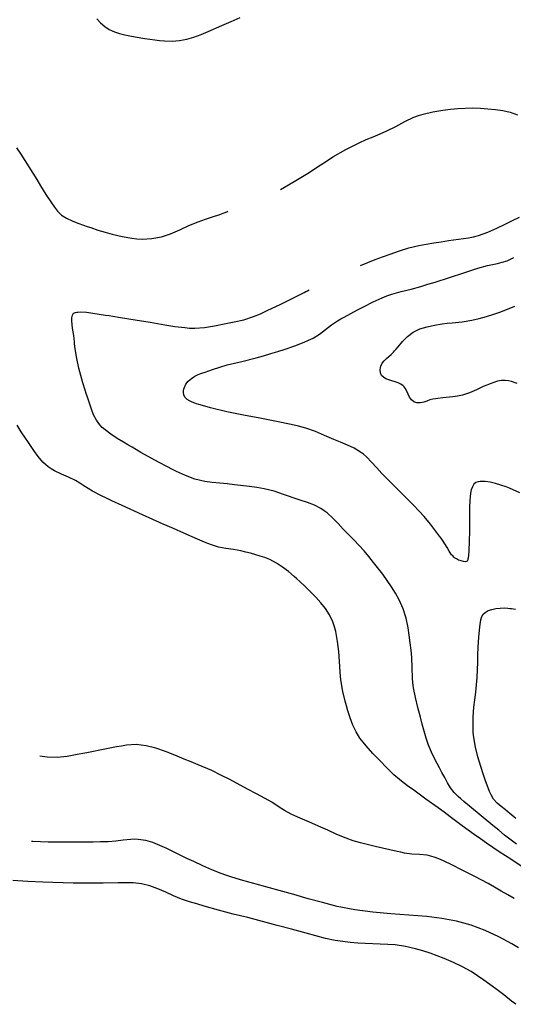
# Model space of a CAD drawing. Extents: x -6807 to 0, y -4892 to 923.
# Tile 5 of 9: x -4038 to -3156, y -4709 to -2949. Entities that reach past the tile are written whole.
import ezdxf

# ---------------------------------------------------------------- set-up
doc = ezdxf.new("R2010")
doc.units = 0
doc.header["$LTSCALE"] = 30
doc.header["$MEASUREMENT"] = 0
doc.layers.add('C_CNTR', color=3, linetype='CONTINUOUS')
doc.layers.add('C_INDX', color=5, linetype='CONTINUOUS')

msp = doc.modelspace()

# ---------------------------------------------------------------- linework, layer by layer
at = {"layer": 'C_CNTR'}
for points, elevation in [([(-3900.4, -2947.3), (-3893.7, -2954.7), (-3886.2, -2961.3), (-3877.9, -2966.8), (-3868.7, -2970.9), (-3859.5, -2973.8), (-3850.3, -2976.1), (-3841.1, -2978), (-3831.8, -2979.7), (-3814.3, -2982.7), (-3796.8, -2985.3), (-3788, -2986.2), (-3779, -2986.9), (-3765.6, -2987.2), (-3752.3, -2986.2), (-3739.3, -2983.9), (-3726.6, -2980.1), (-3720.3, -2977.7), (-3714, -2975.3), (-3701.4, -2970.2), (-3676.6, -2959.7), (-3660.2, -2952.4), (-3643.9, -2944.9)], 48), ([(-3571.7, -3252.5), (-3547.6, -3238.6), (-3535.6, -3231.5), (-3523.7, -3224.2), (-3501.1, -3209.3), (-3489.9, -3201.8), (-3478.5, -3194.5), (-3455.3, -3181.1), (-3431.4, -3169), (-3419, -3163.4), (-3406.5, -3158.3), (-3394, -3153.1), (-3381.6, -3147.8), (-3365.6, -3139.9), (-3349.9, -3131.4), (-3333.7, -3123.6), (-3325.4, -3120.4), (-3316.8, -3117.7), (-3299.4, -3113.6), (-3281.6, -3110.7), (-3268.2, -3108.9), (-3254.9, -3107.6), (-3228, -3106.7), (-3214.5, -3107.1), (-3201.1, -3108.2), (-3187.7, -3109.7), (-3174.4, -3111.6), (-3161.3, -3114.7), (-3148.5, -3119)], 60), ([(-4043.7, -3178.1), (-4036.2, -3189.3), (-4028.8, -3200.6), (-4014.6, -3223.3), (-4007.7, -3234.8), (-4000.7, -3246.3), (-3991.1, -3261.6), (-3981.3, -3276.8), (-3976.1, -3284.1), (-3970.7, -3291.2), (-3963.3, -3298.5), (-3954.5, -3304.2), (-3944.6, -3308.7), (-3934.3, -3312.6), (-3923.9, -3316.4), (-3917.4, -3318.7), (-3911, -3320.9), (-3898.3, -3325.1), (-3885.6, -3328.9), (-3872.7, -3332.4), (-3855.2, -3336.6), (-3837.6, -3339.7), (-3828.6, -3340.7), (-3819.4, -3341.2), (-3801.9, -3340.3), (-3784.9, -3337.1), (-3768.5, -3331.8), (-3760.1, -3328.4), (-3751.9, -3324.8), (-3735.5, -3317.3), (-3718.9, -3310.4), (-3706.2, -3305.9), (-3693.4, -3301.6), (-3680.6, -3297.3), (-3674.2, -3295), (-3671.1, -3293.8), (-3669.5, -3293.2), (-3667.9, -3292.6), (-3665.9, -3291.7), (-3665.9, -3291.7)], 60), ([(-3144, -3794.8), (-3156.2, -3789.4), (-3162.4, -3786.9), (-3168.8, -3784.4), (-3177.9, -3781.2), (-3187.4, -3778.2), (-3197, -3775.8), (-3206.3, -3774.6), (-3215, -3774.7), (-3218.9, -3775.4), (-3222.6, -3776.7), (-3226.3, -3779.5), (-3229, -3784), (-3230.9, -3789.6), (-3232.2, -3795.8), (-3233, -3802.2), (-3233.5, -3808.2), (-3233.7, -3812.7), (-3234, -3817.2), (-3234.2, -3826.4), (-3234.4, -3845), (-3234.4, -3863.5), (-3234.5, -3881.6), (-3235.4, -3898.9), (-3236.2, -3907.2), (-3236.7, -3911.1), (-3236.9, -3913.1), (-3237.3, -3915), (-3238.6, -3917.2), (-3241.3, -3918.1), (-3245.1, -3917.9), (-3249.3, -3916.8), (-3253.6, -3915.2), (-3257.6, -3913.1), (-3260.8, -3911), (-3262.3, -3909.8), (-3263.6, -3908.5), (-3266.1, -3905.7), (-3270.4, -3899.5), (-3274.2, -3892.8), (-3278, -3886.1), (-3282.3, -3879.8), (-3285, -3876.2), (-3287.7, -3872.6), (-3293, -3865.3), (-3303.8, -3850.9), (-3315.4, -3837.2), (-3324.6, -3827.4), (-3333.8, -3817.7), (-3352.7, -3798.5), (-3371.7, -3779.4), (-3381.2, -3769.9), (-3390.7, -3760.3), (-3399.9, -3750.3), (-3409, -3740.2), (-3418.4, -3730.4), (-3423.4, -3726), (-3428.7, -3722), (-3440, -3715.2), (-3452, -3709.6), (-3464.5, -3704.6), (-3476.9, -3699.6), (-3485.1, -3696), (-3493.2, -3692.4), (-3509.6, -3685.4), (-3526.5, -3679.5), (-3539.7, -3676), (-3552.9, -3672.9), (-3579.3, -3667.4), (-3594, -3664.5), (-3608.8, -3661.6), (-3638.3, -3656), (-3667.7, -3650), (-3696.8, -3643.1), (-3711.1, -3639.1), (-3718.2, -3637), (-3721.8, -3635.8), (-3725.3, -3634.7), (-3729.9, -3633), (-3734.6, -3630.8), (-3738.9, -3627.9), (-3742.5, -3624.5), (-3744.8, -3620.2), (-3745.6, -3615.2), (-3745.2, -3611.3), (-3744.3, -3607.6), (-3741.2, -3601), (-3736.8, -3595.2), (-3731.3, -3590.4), (-3725.2, -3586.6), (-3718.9, -3583.7), (-3712.6, -3581.3), (-3706.3, -3579), (-3693.5, -3574.4), (-3680.5, -3570.1), (-3667.4, -3566.4), (-3641.3, -3560.1), (-3615.3, -3553.5), (-3602.4, -3549.8), (-3589.4, -3546), (-3576.5, -3542.1), (-3563.7, -3538), (-3546.6, -3532.3), (-3529.9, -3525.8), (-3521.7, -3522.1), (-3513.6, -3518.2), (-3502.3, -3511.1), (-3491.6, -3503.1), (-3481, -3494.8), (-3469.9, -3487.4), (-3464.1, -3484), (-3458.2, -3480.7), (-3446.4, -3474.1), (-3434.6, -3467.8), (-3422.5, -3461.6), (-3406.4, -3453.7), (-3390, -3446.3), (-3381.7, -3442.9), (-3373.2, -3439.9), (-3356, -3435.1), (-3338.6, -3430.9), (-3321.3, -3426.2), (-3308.5, -3422.2), (-3295.7, -3418.2), (-3270.1, -3409.9), (-3244.5, -3401.6), (-3231.8, -3397.4), (-3219, -3393.2), (-3201.7, -3388.7), (-3184.3, -3384.9), (-3175.6, -3382.7), (-3167.1, -3380), (-3154.9, -3374.4)], 96), ([(-3149.2, -3599.5), (-3159.3, -3596), (-3164.6, -3594.8), (-3170.1, -3593.9), (-3177.2, -3593.9), (-3183.9, -3595.3), (-3190.5, -3597.5), (-3197, -3599.9), (-3203.3, -3602.4), (-3209.5, -3605.1), (-3221.6, -3610.9), (-3233.9, -3616.3), (-3246.6, -3620.3), (-3255.3, -3622), (-3264.1, -3623.3), (-3281.9, -3625.3), (-3290.7, -3626.4), (-3295.1, -3627), (-3299.5, -3627.6), (-3305.1, -3629), (-3310.5, -3630.9), (-3316, -3632.7), (-3321.9, -3633.9), (-3324.9, -3634.1), (-3328.2, -3633.9), (-3333.8, -3632.1), (-3338, -3628.6), (-3341.2, -3624), (-3343.9, -3618.7), (-3346.4, -3613.2), (-3349.3, -3608), (-3350.9, -3605.6), (-3352.8, -3603.6), (-3356.8, -3600.6), (-3361.8, -3598.2), (-3367.2, -3596.4), (-3372.8, -3594.7), (-3378.4, -3593), (-3383.5, -3591), (-3387.9, -3588.4), (-3391.3, -3585.1), (-3393.4, -3580.7), (-3393.9, -3575.1), (-3393.5, -3571.7), (-3392.7, -3568.6), (-3390.2, -3563.3), (-3386.8, -3558.8), (-3382.7, -3554.9), (-3378.4, -3551.3), (-3374, -3547.7), (-3370, -3543.7), (-3368, -3541.3), (-3365.9, -3538.9), (-3361.9, -3534.1), (-3353.7, -3524.4), (-3345, -3515.4), (-3335.1, -3507.8), (-3329.1, -3504.6), (-3323, -3502), (-3310.1, -3498.1), (-3296.7, -3495.4), (-3283.2, -3493.1), (-3274.2, -3491.8), (-3265.3, -3490.9), (-3247.4, -3489.1), (-3229.7, -3486.4), (-3216.6, -3483.3), (-3203.7, -3479.7), (-3190.9, -3475.7), (-3178.1, -3471.4), (-3153.2, -3461.5)], 108), ([(-3136.2, -4465.9), (-3158.6, -4451.3), (-3181.1, -4436.6), (-3203.5, -4421.5), (-3214.6, -4413.9), (-3225.6, -4406.1), (-3247.2, -4390.2), (-3268.6, -4374), (-3279.5, -4366), (-3290.3, -4358.1), (-3312.1, -4342.4), (-3333.9, -4326.6), (-3344.8, -4318.6), (-3355.6, -4310.5), (-3369.1, -4298.9), (-3381.8, -4286.4), (-3394.2, -4273.6), (-3400.5, -4267.3), (-3406.7, -4260.9), (-3418.7, -4247.6), (-3424.4, -4240.7), (-3429.9, -4233.6), (-3436.9, -4222.2), (-3442.6, -4210.1), (-3447.2, -4197.5), (-3451.3, -4184.5), (-3453.8, -4175.9), (-3456.2, -4167.3), (-3460.4, -4150.1), (-3463.5, -4132.7), (-3464.5, -4123.8), (-3465.2, -4114.8), (-3466.2, -4096.8), (-3467.7, -4078.8), (-3468.7, -4069.8), (-3469.8, -4060.9), (-3472.9, -4043.2), (-3475.2, -4034.4), (-3478.3, -4025.5), (-3484.2, -4013.2), (-3491.6, -4002), (-3500.1, -3991.7), (-3509, -3981.8), (-3513.6, -3976.9), (-3518.2, -3972.1), (-3527.7, -3962.6), (-3537.5, -3953.4), (-3542.5, -3948.9), (-3547.6, -3944.5), (-3557.8, -3935.9), (-3568.2, -3927.8), (-3579.3, -3920.5), (-3591.2, -3914.4), (-3599.7, -3910.9), (-3608.3, -3908), (-3625.5, -3903), (-3634.2, -3900.9), (-3643, -3898.8), (-3656.1, -3896.3), (-3669.5, -3894.4), (-3682.6, -3892.1), (-3695.4, -3888.2), (-3701.6, -3885.7), (-3707.9, -3883.2), (-3720.2, -3877.9), (-3744.9, -3867.1), (-3763.3, -3858.9), (-3781.7, -3850.8), (-3818.4, -3834.3), (-3855.2, -3817.6), (-3873.6, -3809.1), (-3882.8, -3804.8), (-3892.1, -3800.5), (-3908, -3791.9), (-3923.3, -3782.4), (-3930.9, -3777.6), (-3938.6, -3773), (-3950.8, -3766.9), (-3963.4, -3761.4), (-3975.8, -3755.6), (-3981.7, -3752.3), (-3987.3, -3748.6), (-3996.8, -3740.2), (-4005.1, -3730.2), (-4012.6, -3719.5), (-4019.9, -3708.7), (-4023.8, -3703), (-4027.6, -3697.2), (-4035.2, -3685.7), (-4042.7, -3674.1)], 72), ([(-3170, -4361.7), (-3177.8, -4355.9), (-3184.9, -4349.7), (-3191, -4342.8), (-3195.6, -4335), (-3198.4, -4328.8), (-3200.9, -4322.5), (-3205.7, -4309.9), (-3210, -4297.1), (-3213.9, -4284), (-3219, -4266.9), (-3223.5, -4249.7), (-3226.6, -4232.2), (-3227.4, -4223.2), (-3227.8, -4214.2), (-3227.5, -4196.3), (-3226.2, -4178.4), (-3224.8, -4165), (-3223.1, -4151.6), (-3220.3, -4124.9), (-3219.6, -4111.4), (-3219.3, -4098), (-3219, -4084.5), (-3218.6, -4070.9), (-3217.6, -4052.8), (-3215.8, -4034.8), (-3214.4, -4026.2), (-3213.6, -4022), (-3212.6, -4017.9), (-3210.2, -4012.8), (-3206.1, -4008.7), (-3200.5, -4005.6), (-3194, -4003.3), (-3186.9, -4001.8), (-3179.5, -4001), (-3172.3, -4000.9), (-3165.5, -4001.3), (-3162.1, -4001.6), (-3158.8, -4002), (-3152, -4002.8)], 96), ([(-3154.2, -4520.4), (-3165.9, -4513.8), (-3177.6, -4507.1), (-3189.3, -4500.3), (-3201, -4493.7), (-3224.7, -4481.1), (-3236.7, -4475), (-3248.6, -4468.8), (-3264.5, -4460.7), (-3280.5, -4452.9), (-3288.7, -4449.4), (-3297.1, -4446.2), (-3310.1, -4443.1), (-3323.5, -4441.8), (-3337, -4440.9), (-3350.3, -4439), (-3356.9, -4437.6), (-3363.5, -4436.1), (-3376.7, -4433.3), (-3403, -4427.5), (-3429.1, -4420.7), (-3442, -4416.9), (-3454.7, -4412.6), (-3471.3, -4405.9), (-3487.6, -4398.3), (-3504, -4390.7), (-3516.2, -4385.5), (-3528.4, -4380.3), (-3540.7, -4375.1), (-3553, -4369.6), (-3565, -4363.2), (-3576.3, -4355.8), (-3587.6, -4348.3), (-3599.2, -4341.5), (-3607.2, -4337.3), (-3615.1, -4333.1), (-3630.9, -4324.6), (-3662.5, -4307.7), (-3678.4, -4299.5), (-3694.5, -4291.7), (-3719.1, -4281.1), (-3731.6, -4276.1), (-3744, -4271), (-3760.6, -4264.1), (-3777.6, -4257.3), (-3794.8, -4251.4), (-3812.3, -4247.1), (-3829.8, -4245.1), (-3847.4, -4246.2), (-3856.3, -4247.7), (-3865.1, -4249.3), (-3882.7, -4252.7), (-3917.8, -4259.6), (-3935.3, -4263.1), (-3953, -4266.4), (-3970.9, -4268.3), (-3989, -4267.8), (-4001.9, -4266)], 48), ([(-3151.5, -4377.3), (-3158.4, -4371.5), (-3161.8, -4368.6), (-3165.2, -4365.7), (-3170, -4361.7), (-3170, -4361.7)], 96), ([(-3151.6, -4709.4), (-3158.8, -4704), (-3172.9, -4692.8), (-3187.2, -4681.9), (-3198, -4673.9), (-3208.8, -4666), (-3219.8, -4658.4), (-3231, -4651), (-3246.6, -4642.2), (-3262.9, -4634.7), (-3279.5, -4627.8), (-3292, -4622.8), (-3304.6, -4618.1), (-3317.4, -4613.8), (-3330.4, -4610), (-3348.5, -4605.8), (-3366.8, -4603.3), (-3380.3, -4602.4), (-3393.7, -4602), (-3420.5, -4600.8), (-3434, -4599.9), (-3447.4, -4598.8), (-3460.8, -4597.4), (-3474.1, -4595.4), (-3491.5, -4591.5), (-3508.8, -4586.8), (-3526.1, -4582.1), (-3539.2, -4578.7), (-3552.2, -4575.2), (-3578.2, -4568.3), (-3604.2, -4561.3), (-3630.2, -4554.4), (-3656.4, -4548), (-3669.5, -4544.8), (-3682.5, -4541.4), (-3708.4, -4533.9), (-3721.4, -4530.1), (-3734.3, -4526.3), (-3748.7, -4521.3), (-3762.9, -4515.4), (-3777, -4509.1), (-3791.2, -4503), (-3805.5, -4497.7), (-3820.1, -4493.9), (-3835.1, -4492.1), (-3848.6, -4492), (-3862.2, -4492.3), (-3889.1, -4493), (-3916, -4493), (-3942.8, -4492.8), (-3996.5, -4491.3), (-4023.4, -4489.8), (-4050.3, -4488.1)], 12)]:
    msp.add_lwpolyline(points, dxfattribs=dict(at, elevation=elevation))
at = {"layer": 'C_INDX'}
for points, elevation in [([(-3428.7, -3388.8), (-3402.6, -3377.9), (-3389.4, -3372.9), (-3376.1, -3368), (-3359.3, -3362.2), (-3342.3, -3356.9), (-3324.7, -3352.8), (-3311.3, -3350.4), (-3298.1, -3348.2), (-3284.9, -3346.1), (-3271.7, -3344), (-3253.7, -3341.5), (-3235.8, -3339.1), (-3226.9, -3337.4), (-3218.2, -3335.2), (-3201.5, -3329.1), (-3185.3, -3321.6), (-3169.2, -3313.8), (-3157, -3307.9), (-3144.9, -3302.1)], 84), ([(-3150.1, -4422.9), (-3171.6, -4406.8), (-3181.9, -4398.2), (-3192.3, -4389.7), (-3213.2, -4372.5), (-3233.9, -4355.3), (-3244.3, -4346.7), (-3249.4, -4342.3), (-3254.5, -4338), (-3261.8, -4330.7), (-3267.9, -4322.4), (-3273.3, -4313.5), (-3278.3, -4304.2), (-3283.3, -4294.9), (-3287.7, -4286.9), (-3292.1, -4279), (-3300.3, -4262.9), (-3307.3, -4246.2), (-3311.4, -4233.7), (-3315.2, -4221.2), (-3318.7, -4208.6), (-3322, -4195.9), (-3326.6, -4178.5), (-3330.9, -4161.2), (-3334.2, -4143.5), (-3335.2, -4134.6), (-3335.8, -4125.6), (-3336.4, -4107.7), (-3337.4, -4089.7), (-3338.6, -4076.3), (-3340, -4063), (-3341.7, -4049.7), (-3343.6, -4036.3), (-3347.3, -4019.1), (-3352.7, -4002.4), (-3359.9, -3986.4), (-3366.5, -3974.4), (-3373.5, -3962.9), (-3381.1, -3951.6), (-3389.1, -3940.7), (-3405.5, -3919.3), (-3413.9, -3908.8), (-3422.7, -3898.6), (-3440.9, -3879), (-3450.3, -3869.4), (-3459.7, -3859.8), (-3469.1, -3850), (-3478.7, -3840.1), (-3488.7, -3831), (-3494, -3826.9), (-3499.6, -3823.2), (-3511.3, -3817.1), (-3523.7, -3812.2), (-3536.5, -3807.9), (-3549.4, -3803.8), (-3557.9, -3800.9), (-3566.4, -3797.9), (-3583.5, -3792.3), (-3600.9, -3788), (-3614.1, -3785.7), (-3627.3, -3783.9), (-3653.9, -3780.5), (-3667.2, -3779), (-3680.6, -3777.7), (-3694, -3776.3), (-3707.4, -3774.5), (-3724.8, -3770.5), (-3741.6, -3764.2), (-3757.8, -3756.7), (-3765.9, -3752.6), (-3773.9, -3748.5), (-3789.8, -3740.1), (-3821.3, -3722.6), (-3836.9, -3713.5), (-3844.7, -3709), (-3852.5, -3704.4), (-3863.9, -3697.6), (-3875.1, -3690.4), (-3885.6, -3682.5), (-3890.4, -3678.2), (-3894.8, -3673.5), (-3901, -3665), (-3905.9, -3655.5), (-3910, -3645.3), (-3913.6, -3634.8), (-3917, -3624.2), (-3919.1, -3617.7), (-3921.2, -3611.2), (-3925.2, -3598.3), (-3928.9, -3585.4), (-3932.2, -3572.3), (-3936, -3555.1), (-3938.9, -3537.7), (-3939.9, -3528.8), (-3940.4, -3524.2), (-3940.8, -3519.6), (-3941.4, -3513.7), (-3942.4, -3507.2), (-3943.5, -3500.5), (-3944.3, -3493.8), (-3944.8, -3487.5), (-3944.7, -3481.9), (-3943.8, -3477.3), (-3941.7, -3474), (-3938.3, -3472.3), (-3936.2, -3471.9), (-3933.9, -3471.7), (-3929.1, -3471.5), (-3918.5, -3472.1), (-3907.2, -3473.5), (-3895.8, -3475.4), (-3884.7, -3477.2), (-3878.1, -3478.2), (-3871.4, -3479.3), (-3858.1, -3481.4), (-3831.6, -3485.7), (-3805.1, -3490.1), (-3791.8, -3492.3), (-3778.5, -3494.5), (-3760.9, -3497.4), (-3743.2, -3499.6), (-3734.3, -3500.4), (-3725.2, -3500.7), (-3707.5, -3499.5), (-3690, -3496.4), (-3672.5, -3492.7), (-3663.7, -3490.9), (-3654.8, -3489.3), (-3637.3, -3485.5), (-3620.2, -3480), (-3607.8, -3474.8), (-3595.7, -3469.2), (-3571.6, -3457.6), (-3559.6, -3451.6), (-3547.5, -3445.7), (-3535.5, -3439.7), (-3529.5, -3436.6), (-3526.5, -3435.1), (-3525, -3434.3), (-3523.5, -3433.6), (-3520.9, -3432.1), (-3520.9, -3432.1)], 84), ([(-3146.6, -4608.2), (-3158.2, -4601.2), (-3181.7, -4588.6), (-3206.1, -4577.6), (-3218.6, -4572.6), (-3231.3, -4568.1), (-3244.2, -4564.2), (-3257.3, -4561), (-3283.7, -4555.9), (-3310.3, -4552.5), (-3326.4, -4551.2), (-3342.5, -4550.1), (-3374.8, -4547.9), (-3407.1, -4545), (-3439.1, -4540.8), (-3470.7, -4534.4), (-3496.7, -4527.7), (-3522.6, -4520.6), (-3548.4, -4513.2), (-3574.2, -4505.7), (-3609, -4496.2), (-3643.7, -4486.8), (-3661, -4481.6), (-3669.5, -4478.8), (-3678, -4475.8), (-3694.5, -4469.2), (-3710.8, -4461.8), (-3727, -4454.2), (-3739.1, -4448.5), (-3751.2, -4442.6), (-3763.3, -4436.8), (-3769.3, -4433.9), (-3775.4, -4431), (-3787.6, -4425.4), (-3800, -4420.3), (-3812.8, -4416.4), (-3826.1, -4414.5), (-3833, -4414.4), (-3839.7, -4414.7), (-3853.2, -4416), (-3866.5, -4417.7), (-3880, -4418.7), (-3893.4, -4419), (-3906.8, -4419.3), (-3933.7, -4419.6), (-3960.6, -4419.7), (-3987.5, -4419.5), (-4014.4, -4418.3), (-4016.8, -4418.2)], 24)]:
    msp.add_lwpolyline(points, dxfattribs=dict(at, elevation=elevation))

doc.saveas('drawing.dxf')
